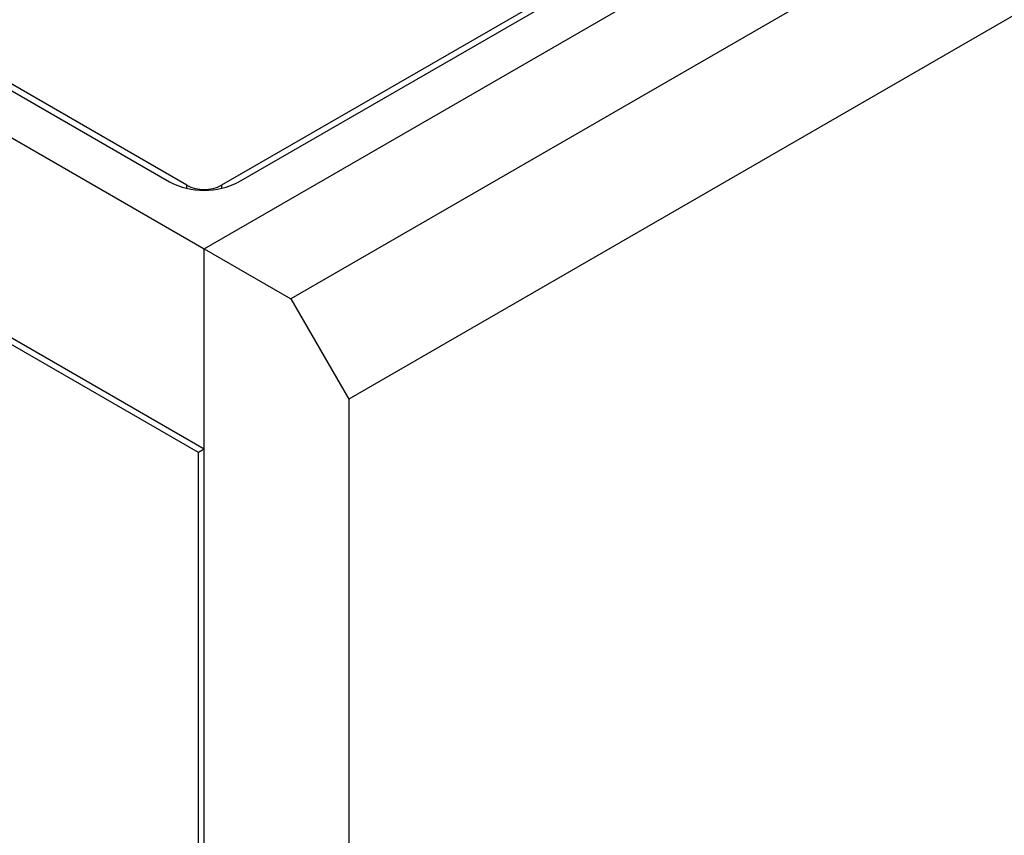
# Model space of a CAD drawing. Header units: millimetres. Extents: x 15756 to 16324, y 1603 to 1933.
# Tile 32 of 48: x 16262.12 to 16270.78, y 1858.25 to 1865.42. Entities that reach past the tile are written whole.
import ezdxf

# ---------------------------------------------------------------- set-up
doc = ezdxf.new("R2010")
doc.units = ezdxf.units.MM

msp = doc.modelspace()

# ---------------------------------------------------------------- linework, layer by layer
at = {"color": 7, "linetype": 'Continuous', "lineweight": 25}
for p, q in [((16263.7415, 1863.4091), (16292.7611, 1880.1618)), ((16291.5902, 1879.956), (16263.8942, 1863.9675)), ((16264.0469, 1863.9969), (16291.7429, 1879.9854)), ((16293.5248, 1879.7209), (16264.5051, 1862.9682)), ((16294.0339, 1878.8391), (16265.0143, 1862.0864)), ((16245.2801, 1874.478), (16263.436, 1863.9969)), ((16244.6496, 1874.4306), (16263.7415, 1863.4091)), ((16263.5887, 1863.9675), (16245.4328, 1874.4486)), ((16263.7415, 1861.6453), (16244.6496, 1872.6668)), ((16263.6905, 1861.6159), (16258.523, 1864.5991)), ((16263.7415, 1861.6453), (16263.7415, 1863.4091)), ((16263.7415, 1818.7279), (16263.7415, 1863.4091)), ((16263.7415, 1863.4091), (16264.5051, 1862.9682)), ((16264.5051, 1862.9682), (16265.0143, 1862.0864)), ((16265.0143, 1862.0864), (16265.0143, 1818.5811)), ((16263.7415, 1861.6453), (16263.6905, 1861.6159)), ((16263.6905, 1820.5799), (16263.6905, 1861.6159))]:
    msp.add_line(p, q, dxfattribs=at)
at = {"color": 8, "linetype": 'Continuous', "lineweight": 25}
for p, q in [((16263.5887, 1863.9399), (16263.5887, 1863.9675)), ((16263.8942, 1863.9675), (16263.8942, 1863.9399))]:
    msp.add_line(p, q, dxfattribs=at)
at = {"color": 7, "linetype": 'Continuous', "lineweight": 25}
for centre, radius, start, end in [((16263.7415, 1864.5864), 0.664, 242.60959, 297.39034), ((16263.7415, 1864.2622), 0.332, 242.6097, 297.39025)]:
    msp.add_arc(centre, radius, start, end, dxfattribs=at)

doc.saveas('drawing.dxf')
